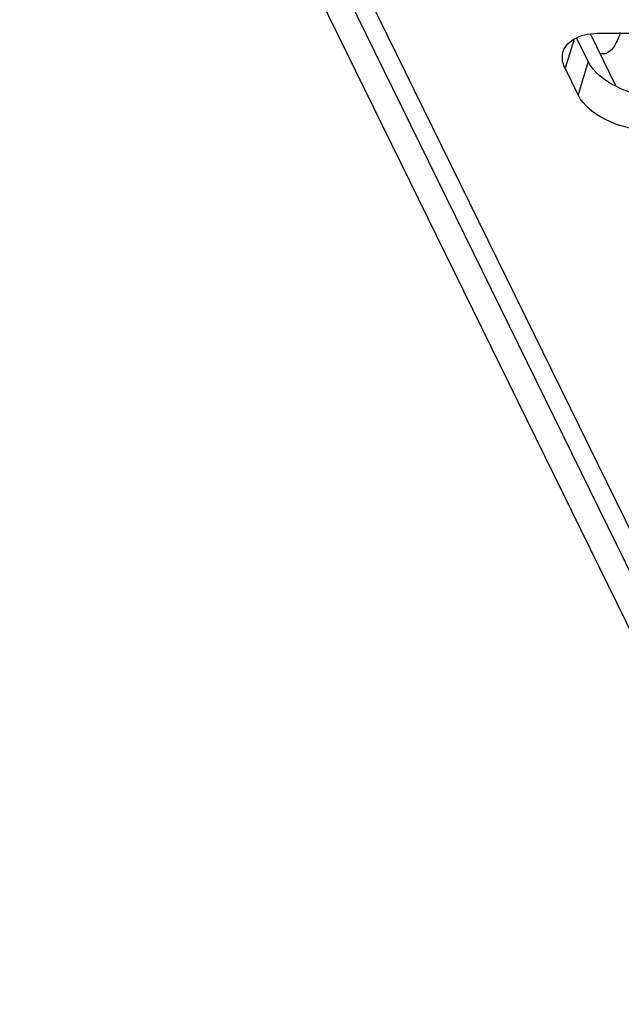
# Model space of a CAD drawing. Header units: millimetres. Extents: x 0 to 420, y 0 to 297.
# Tile 99 of 180: x 135.1 to 141.49, y 144.24 to 154.68. Entities that reach past the tile are written whole.
import ezdxf

# ---------------------------------------------------------------- set-up
doc = ezdxf.new("R2010")
doc.units = ezdxf.units.MM
doc.header["$LTSCALE"] = 23.1
doc.layers.add('ASSI', color=7, linetype='CONTINUOUS')

msp = doc.modelspace()

# ---------------------------------------------------------------- linework, layer by layer
at = {"layer": 'ASSI', "color": 7, "linetype": 'CONTINUOUS'}
for p, q in [((131.686267, 168.367264), (148.021259, 135.08005)), ((148.445526, 134.834806), (132.110534, 168.12202)), ((141.136885, 154.240798), (141.01319, 154.492863)), ((141.433572, 153.974953), (141.159291, 154.533878)), ((141.260298, 154.540992), (141.674776, 154.540992)), ((141.027955, 153.888301), (140.890687, 154.168026))]:
    msp.add_line(p, q, dxfattribs=at)
at = {"layer": 'ASSI', "color": 9, "linetype": 'CONTINUOUS'}
for p, q in [((148.740576, 134.680553), (132.405584, 167.967767)), ((140.986733, 154.478831), (140.890687, 154.168026)), ((141.136885, 154.240798), (141.027955, 153.888301))]:
    msp.add_line(p, q, dxfattribs=at)
at = {"layer": 'ASSI', "color": 7, "linetype": 'CONTINUOUS'}
for points, knots in [([(140.870089, 154.345237), (140.88933, 154.40743), (141.016329, 154.523135), (141.172758, 154.540992), (141.260298, 154.540992)], [0, 0, 0, 0, 0.426499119, 1, 1, 1, 1]), ([(141.476298, 154.547043), (141.473508, 154.538016), (141.462423, 154.504205), (141.448983, 154.471117), (141.437359, 154.447708)], [0, 0, 0, 0, 0.26552803, 1, 1, 1, 1]), ([(141.437359, 154.447708), (141.42792, 154.428701), (141.396858, 154.372841), (141.337647, 154.320015), (141.29317, 154.320018)], [0, 0, 0, 0, 0.323007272, 1, 1, 1, 1]), ([(140.890687, 154.168026), (140.883421, 154.182831), (140.860583, 154.238463), (140.857157, 154.303436), (140.870089, 154.345237)], [0, 0, 0, 0, 0.273735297, 1, 1, 1, 1]), ([(141.872547, 153.867832), (141.720013, 153.867832), (141.4389, 153.9389), (141.194587, 154.123215), (141.136885, 154.240798)], [0, 0, 0, 0, 0.538015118, 1, 1, 1, 1]), ([(141.763617, 153.515335), (141.611084, 153.515335), (141.329971, 153.586403), (141.085657, 153.770718), (141.027955, 153.888301)], [0, 0, 0, 0, 0.538015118, 1, 1, 1, 1])]:
    msp.add_open_spline(points, degree=3, knots=knots, dxfattribs=at)
msp.add_open_spline([(141.29317, 154.320018), (141.282371, 154.320019), (141.271446, 154.322048), (141.26127, 154.325662)], degree=3, dxfattribs=at)

doc.saveas('drawing.dxf')
